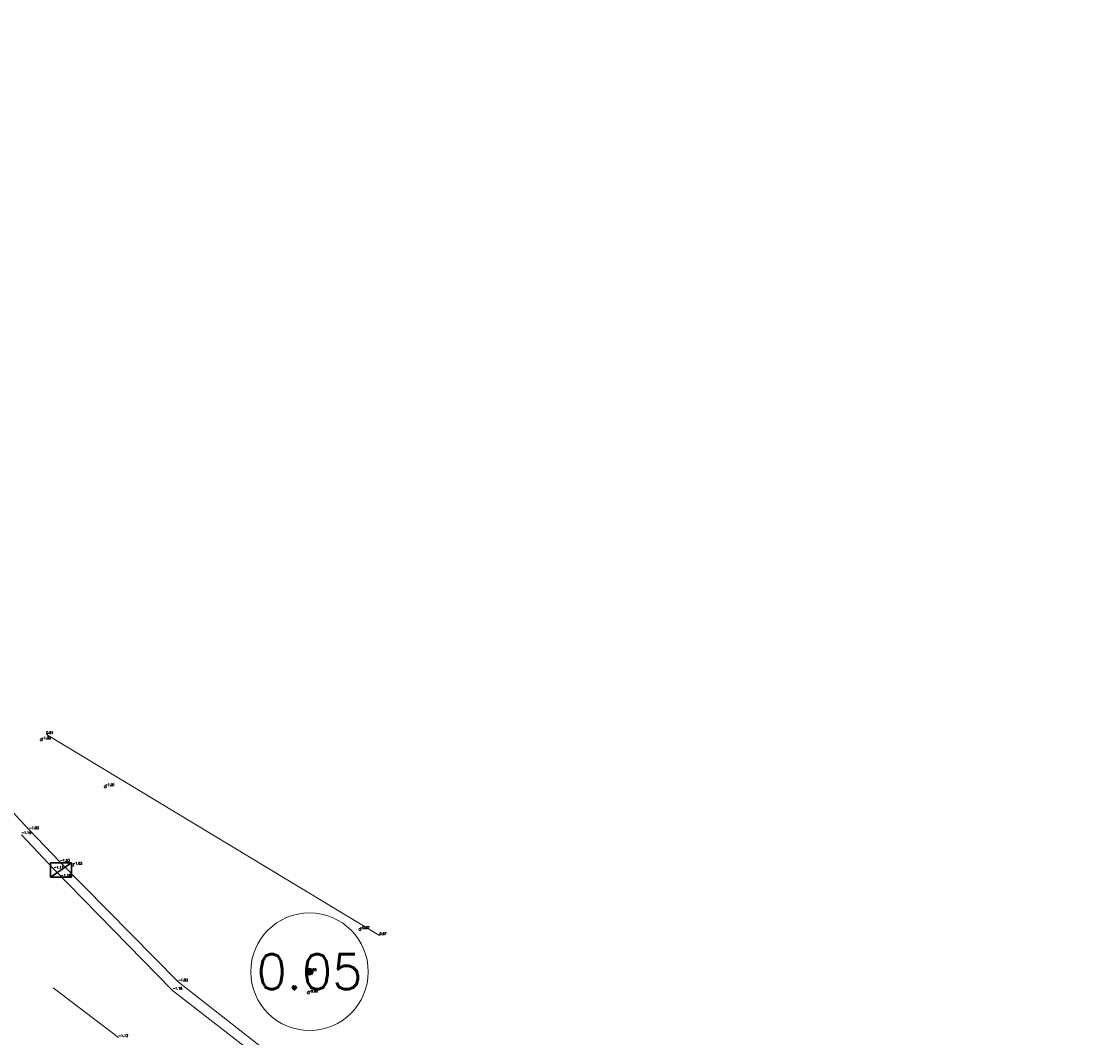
# Model space of a CAD drawing. Header units: metres. Extents: x 110598 to 111426, y 426464 to 427070.
# Tile 38 of 47: x 111256 to 111278, y 426591 to 426613. Entities that reach past the tile are written whole.
import ezdxf
from ezdxf.enums import TextEntityAlignment as Align

# ---------------------------------------------------------------- set-up
doc = ezdxf.new("R2010")
doc.units = ezdxf.units.M
doc.header["$MEASUREMENT"] = 0
doc.linetypes.add('VH-TROTTOIRBAND_180-200', pattern=[20, 10, -2, 2, -2, 2, -2])
doc.linetypes.add('XX-HIDDEN', pattern=[4, 2, -2])
for name, color, linetype, lineweight in [('B-GV-GR-BOOM-S', 90, 'Continuous', 13), ('B-GV-GR-BOOM_DIAMETER-T', 96, 'Continuous', 0), ('B-OI-RI-GWA_KOLK-S', 30, 'Continuous', 30), ('B-WE-IE-TERREINAFSCHEIDING_KUNSTMATIG_SCHUTTING-G', 45, 'Continuous', 0), ('B-WE-VH-KANTOPSLUITING_ACHTERKANTBAND-G', 50, 'Continuous', 13), ('B-WE-VH-KANTOPSLUITING_TROTTOIRBAND_180 200-G', 200, 'VH-TROTTOIRBAND_180-200', 13), ('B-WE-VH-MATERIAALGRENS-G', 52, 'XX-HIDDEN', 13), ('DTM-Meetpunt', 40, 'Continuous', 0), ('mp', 7, 'Continuous', 0), ('X-XX-AL-HOOGTELABEL-S', 2, 'Continuous', 0)]:
    doc.layers.add(name, color=color, linetype=linetype, lineweight=lineweight)
doc.styles.add('LBD', font='txt.shx')
doc.styles.get("Standard").update_dxf_attribs({"font": 'txt.shx'})

# ---------------------------------------------------------------- blocks, each defined once
blk = doc.blocks.new('B-SRI-KOLK_TROTTOIR-SO')
at = {"color": 0}
blk.add_line((-1.124999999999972, 0), (1.124999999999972, 1.499999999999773), dxfattribs=at)
blk.add_3dface([(-1.124999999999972, 0), (1.124999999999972, 0), (1.124999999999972, 1.499999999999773), (-1.124999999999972, 1.499999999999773)], dxfattribs=at)
blk = doc.blocks.new('MP')
at = {"layer": 'mp', "color": 0, "linetype": 'ByBlock', "lineweight": -2, "elevation": -0.036, "flags": 128}
blk.add_lwpolyline([(-0.005000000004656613, -0.008660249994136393), (-0.01000000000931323, 0), (-0.005000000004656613, 0.008660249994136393), (0.005000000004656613, 0.008660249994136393), (0.01000000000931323, 0), (0.005000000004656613, -0.008660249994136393), (-0.005000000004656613, -0.008660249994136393)], close=True, dxfattribs=at)
blk = doc.blocks.new('SGR-BOOM_01')
at = {"ltscale": 0.1}
h = blk.add_hatch(color=0, dxfattribs=at)
edge = h.paths.add_edge_path()
edge.add_arc((7.366995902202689e-12, -5.115907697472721e-12), 0.15, 0, 360)
at = {"color": 0}
for centre, radius in [((0, 0), 2.5), ((7.366995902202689e-12, -5.115907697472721e-12), 0.04499999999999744)]:
    blk.add_circle(centre, radius, dxfattribs=at)
at = {"color": 0, "ltscale": 0.1}
blk.add_circle((7.366995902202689e-12, -5.115907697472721e-12), 0.15, dxfattribs=at)

msp = doc.modelspace()

# ---------------------------------------------------------------- linework, layer by layer
at = {"layer": 'B-WE-IE-TERREINAFSCHEIDING_KUNSTMATIG_SCHUTTING-G', "extrusion": (-0.01674334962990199, 0.01011262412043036, 0.9998086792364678), "elevation": 2452.028817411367, "flags": 128}
msp.add_lwpolyline([(-422681.0509510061, -125283.9688006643), (-422681.0509510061, -125292.2508866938)], dxfattribs=at)
at = {"layer": 'B-WE-VH-KANTOPSLUITING_ACHTERKANTBAND-G', "extrusion": (-0.005755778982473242, 0.006061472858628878, 0.9999650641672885), "elevation": 1944.401311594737, "flags": 128}
msp.add_lwpolyline([(111253.8570765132, 426591.6309344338), (111254.5161116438, 426590.9369216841)], dxfattribs=at)
at = {"layer": 'B-WE-VH-KANTOPSLUITING_ACHTERKANTBAND-G'}
for points in [[(111255.706, 426595.58, -1.033), (111254.992, 426596.336, -1.028), (111254.9139683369, 426596.4260828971, -1.029666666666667), (111254.8336168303, 426596.5141028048, -1.031333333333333), (111254.751, 426596.6, -1.033), (111254.649987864, 426596.6992035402, -1.041), (111254.545954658, 426596.795234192, -1.049), (111254.439, 426596.888, -1.057), (111249.28, 426601.475, -1.011), (111248.9189920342, 426601.8388149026, -0.9976666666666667), (111248.6301180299, 426602.2621821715, -0.9843333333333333), (111248.423, 426602.7310000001, -0.9710000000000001), (111248.2816415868, 426603.4539688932, -0.932), (111248.3331565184, 426604.1888242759, -0.893), (111248.574, 426604.885, -0.8540000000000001), (111250.093, 426608.2150000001, -0.768), (111252.118, 426612.775, -0.772)], [(111278.455, 426577.151, -0.997), (111271.522, 426582.468, -0.991), (111266.382, 426586.46, -1.004), (111258.875, 426592.343, -1.034), (111256.365, 426594.886, -1.025)]]:
    msp.add_polyline3d(points, dxfattribs=at)
at = {"layer": 'B-WE-VH-KANTOPSLUITING_TROTTOIRBAND_180 200-G', "extrusion": (0.01225174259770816, -0.01305309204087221, 0.9998397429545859), "elevation": -4206.464539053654}
msp.add_lwpolyline([(111247.204324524, 426576.9089512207), (111247.8924934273, 426576.1758887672)], dxfattribs=at)
at = {"layer": 'B-WE-VH-KANTOPSLUITING_TROTTOIRBAND_180 200-G'}
msp.add_polyline3d([(111278.351, 426576.99, -1.143), (111271.37, 426582.342, -1.11), (111266.251, 426586.337, -1.145), (111258.756, 426592.162, -1.158), (111256.23, 426594.741, -1.167)], dxfattribs=at)
at = {"layer": 'B-WE-VH-MATERIAALGRENS-G', "extrusion": (-0.005691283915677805, 0.004305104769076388, 0.9999745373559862), "elevation": 1202.198048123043}
msp.add_lwpolyline([(111251.2145449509, 426593.4036552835), (111255.7967040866, 426589.9376231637)], dxfattribs=at)

# ---------------------------------------------------------------- block references
at = {"layer": 'B-GV-GR-BOOM-S', "xscale": 0.5, "yscale": 0.5, "zscale": 0.5}
msp.add_blockref('SGR-BOOM_01', (111261.669, 426592.559, 0.551), dxfattribs=at)
at = {"layer": 'B-OI-RI-GWA_KOLK-S', "xscale": 0.1999999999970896, "yscale": 0.1999999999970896, "zscale": 0.1999999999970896}
msp.add_blockref('B-SRI-KOLK_TROTTOIR-SO', (111256.383, 426594.572, -1.176), dxfattribs=at)
at = {"layer": 'DTM-Meetpunt', "xscale": 2.5, "yscale": 2.5, "zscale": 2.5}
for p in [(111255.96, 426597.4920000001, -1.001), (111257.322, 426596.495, -1.009), (111256.629, 426594.823, -1.025), (111262.74, 426593.456, -0.869), (111261.641, 426592.107, -0.92)]:
    msp.add_blockref('MP', p, dxfattribs=at)

# ---------------------------------------------------------------- texts
at = {"layer": 'B-GV-GR-BOOM-S'}
msp.add_text('0.55', height=0.05, dxfattribs=at).set_placement((111261.669, 426592.559), align=Align.BOTTOM_LEFT)
at = {"layer": 'B-GV-GR-BOOM_DIAMETER-T', "linetype": 'Continuous', "style": 'LBD'}
msp.add_text('0.05', height=0.75, dxfattribs=at).set_placement((111261.669, 426592.559, 0.551), align=Align.MIDDLE_CENTER)
at = {"layer": 'B-OI-RI-GWA_KOLK-S'}
msp.add_text('-1.18', height=0.05, dxfattribs=at).set_placement((111256.383, 426594.572), align=Align.BOTTOM_LEFT)
at = {"layer": 'B-WE-IE-TERREINAFSCHEIDING_KUNSTMATIG_SCHUTTING-G'}
for s, p in [('0.81', (111256.07, 426597.6070000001)), ('0.97', (111263.158, 426593.326))]:
    msp.add_text(s, height=0.05, dxfattribs=at).set_placement(p, align=Align.BOTTOM_LEFT)
at = {"layer": 'B-WE-VH-KANTOPSLUITING_ACHTERKANTBAND-G'}
for p in [(111255.706, 426595.5800000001), (111256.365, 426594.886), (111258.875, 426592.343)]:
    msp.add_text('-1.03', height=0.05, dxfattribs=at).set_placement(p, align=Align.BOTTOM_LEFT)
at = {"layer": 'B-WE-VH-KANTOPSLUITING_TROTTOIRBAND_180 200-G'}
for s, p in [('-1.15', (111255.542, 426595.474)), ('-1.17', (111256.23, 426594.741)), ('-1.16', (111258.756, 426592.162))]:
    msp.add_text(s, height=0.05, dxfattribs=at).set_placement(p, align=Align.BOTTOM_LEFT)
at = {"layer": 'B-WE-VH-MATERIAALGRENS-G'}
msp.add_text('-1.12', height=0.05, dxfattribs=at).set_placement((111257.605, 426591.16), align=Align.BOTTOM_LEFT)
at = {"layer": 'X-XX-AL-HOOGTELABEL-S'}
for s, p in [('-1.00', (111255.96, 426597.4920000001)), ('-1.01', (111257.322, 426596.495)), ('-1.03', (111256.629, 426594.823)), ('-0.87', (111262.74, 426593.456)), ('-0.92', (111261.641, 426592.1070000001))]:
    msp.add_text(s, height=0.05, dxfattribs=at).set_placement(p, align=Align.BOTTOM_LEFT)

doc.saveas('drawing.dxf')
